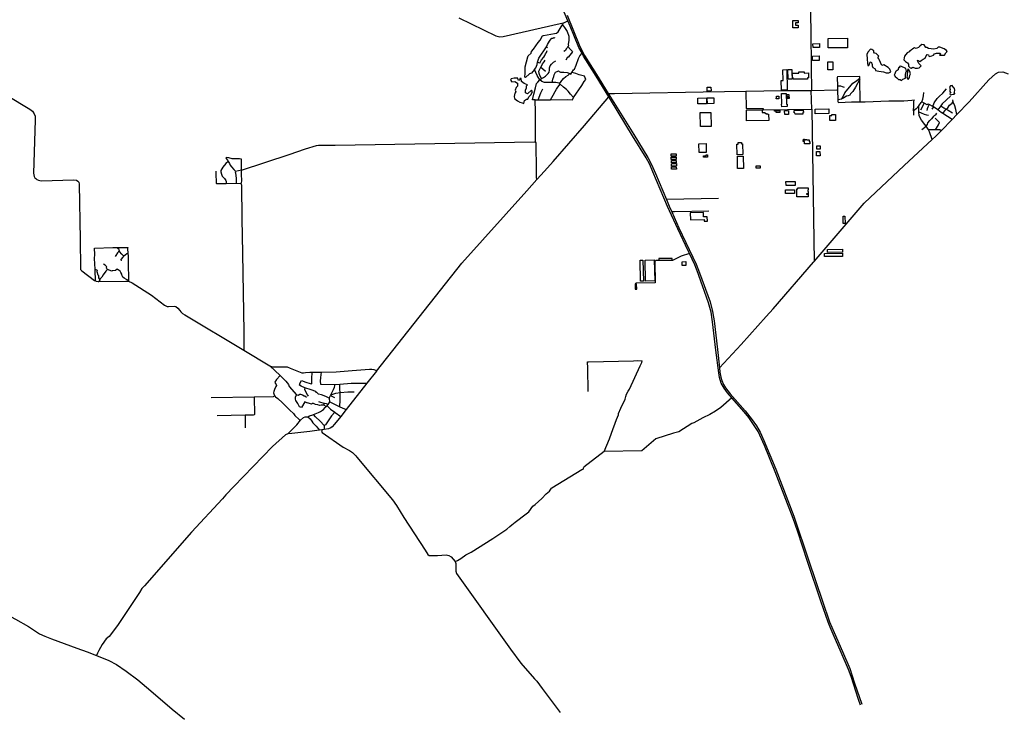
# Model space of a CAD drawing. Header units: millimetres. Extents: x 664923 to 767831, y 3118803 to 3207600.
# Tile 57 of 256: x 720196 to 728496, y 3119577 to 3125474. Entities that reach past the tile are written whole.
import ezdxf

# ---------------------------------------------------------------- set-up
doc = ezdxf.new("R2010")
doc.units = ezdxf.units.MM
for name, color, linetype in [('buildings', 5, 'Continuous'), ('roads_2', 2, 'Continuous'), ('roads_3', 3, 'Continuous'), ('water', 7, 'Continuous')]:
    doc.layers.add(name, color=color, linetype=linetype)

msp = doc.modelspace()

# ---------------------------------------------------------------- linework, layer by layer
at = {"layer": 'buildings'}
for points in [[(726737.11, 3125427.19), (726758.93, 3125427.58), (726759.32, 3125406.45), (726737.34, 3125406.05), (726737.35, 3125405.71), (726714.15, 3125405.29), (726713.01, 3125467.21), (726758.63, 3125468.05), (726759, 3125448.39), (726736.72, 3125447.98), (726737.11, 3125427.19)], [(727009.85, 3125315.97), (727173.72, 3125318.2), (727174.82, 3125238.04), (727010.94, 3125235.81), (727009.85, 3125315.97)], [(726883.17, 3125272.05), (726938.95, 3125272.81), (726939.39, 3125239.74), (726883.61, 3125238.98), (726883.17, 3125272.05)], [(726878.44, 3125167.99), (726934.25, 3125168.76), (726934.77, 3125130.44), (726878.96, 3125129.68), (726878.44, 3125167.99)], [(726661.9, 3125053.48), (726665.86, 3124881.23), (726636.38, 3124880.56), (726636.38, 3124880.33), (726618.11, 3124879.76), (726615.52, 3124961.99), (726631.1, 3124962.49), (726629.03, 3125052.73), (726661.9, 3125053.48)], [(726672.21, 3125054.07), (726705.75, 3125054.71), (726707.31, 3124973.14), (726673.76, 3124972.5), (726672.21, 3125054.07)], [(727049.55, 3125120.23), (727050.46, 3125052.78), (727008.65, 3125052.21), (727007.74, 3125119.66), (727049.55, 3125120.23)], [(726716.68, 3124982.96), (726709.26, 3124982.86), (726708.7, 3125023.44), (726764.32, 3125024.2), (726764.19, 3125034.92), (726807.92, 3125035.41), (726808.03, 3125024.81), (726845.62, 3125025.33), (726846.18, 3124984.74), (726838, 3124984.63), (726838.14, 3124974.29), (726716.82, 3124972.65), (726716.68, 3124982.96)], [(726023.04, 3124906.04), (726023.66, 3124873.68), (725992.48, 3124873.09), (725991.87, 3124905.45), (726023.04, 3124906.04)], [(725912.08, 3124813.52), (725984.92, 3124814.91), (725985.85, 3124766.27), (725913, 3124764.89), (725912.08, 3124813.52)], [(725991.89, 3124815.07), (726047.47, 3124816.13), (726048.4, 3124767.25), (725992.82, 3124766.2), (725991.89, 3124815.07)], [(726596.53, 3124830.84), (726596.48, 3124806.55), (726573.27, 3124806.1), (726573.25, 3124812.94), (726576.7, 3124812.92), (726576.91, 3124830.87), (726596.53, 3124830.84)], [(726618.62, 3124851.65), (726657.42, 3124852.59), (726659.63, 3124761.42), (726664.18, 3124761.46), (726664.35, 3124741.39), (726619.29, 3124741.01), (726619.13, 3124761.08), (726620.81, 3124761.09), (726618.62, 3124851.65)], [(726664.48, 3124842.37), (726678.64, 3124842.45), (726678.74, 3124824.8), (726664.57, 3124824.72), (726664.48, 3124842.37)], [(726665.81, 3124810.19), (726665.6, 3124821.4), (726683.34, 3124821.74), (726683.55, 3124810.53), (726665.81, 3124810.19)], [(726323.48, 3124621.67), (726321.8, 3124711.71), (726453.95, 3124714.17), (726454.35, 3124692.71), (726475.94, 3124693.11), (726476.05, 3124686.74), (726485.51, 3124686.92), (726485.6, 3124681.85), (726501.85, 3124682.16), (726501.94, 3124676.8), (726508.87, 3124676.93), (726509.83, 3124625.13), (726323.48, 3124621.67)], [(726558.6, 3124709.2), (726569.44, 3124709.41), (726569.55, 3124703.68), (726558.71, 3124703.47), (726558.6, 3124709.2)], [(726573.18, 3124708.47), (726603.35, 3124709.04), (726603.66, 3124692.52), (726573.5, 3124691.94), (726573.18, 3124708.47)], [(726725.1, 3124709.74), (726801.78, 3124711.44), (726802.21, 3124692.13), (726796.4, 3124692.01), (726796.66, 3124678.44), (726731.72, 3124677.2), (726731.47, 3124690.56), (726725.53, 3124690.43), (726725.1, 3124709.74)], [(726900.33, 3124721.42), (727016.92, 3124723.65), (727017.69, 3124683.19), (726901.11, 3124680.97), (726900.33, 3124721.42)], [(725931.67, 3124690.84), (726021.77, 3124692.55), (726024, 3124575.28), (725933.9, 3124573.56), (725931.67, 3124690.84)], [(726644.4, 3124707.13), (726676.25, 3124708.07), (726677.19, 3124676.4), (726645.35, 3124675.46), (726644.4, 3124707.13)], [(727024.94, 3124624.62), (727024.07, 3124667.12), (727040.98, 3124667.46), (727040.81, 3124675.54), (727071.91, 3124676.17), (727072.94, 3124625.6), (727024.94, 3124624.62)], [(726802.32, 3124467.36), (726810.96, 3124467.47), (726811.07, 3124459.62), (726817.35, 3124459.7), (726817.29, 3124464.06), (726830.42, 3124464.24), (726830.47, 3124460.62), (726850.07, 3124460.88), (726850.24, 3124448.81), (726855.42, 3124448.89), (726855.72, 3124427.23), (726811.23, 3124426.62), (726810.96, 3124446.59), (726801.07, 3124446.45), (726800.94, 3124454.91), (726802.48, 3124454.93), (726802.32, 3124467.36)], [(725982.32, 3124429.34), (725983.5, 3124355.74), (725923.33, 3124354.77), (725922.15, 3124428.38), (725982.32, 3124429.34)], [(726252.23, 3124438.53), (726280.55, 3124438.99), (726280.75, 3124426.7), (726289.37, 3124426.84), (726290.81, 3124337.06), (726244.11, 3124336.31), (726242.67, 3124426.08), (726252.43, 3124426.24), (726252.23, 3124438.53)], [(726944.02, 3124412.43), (726944.43, 3124382.22), (726914.88, 3124381.83), (726914.47, 3124412.02), (726944.02, 3124412.43)], [(725688.44, 3124343.45), (725729.78, 3124344.23), (725730.16, 3124324.34), (725688.82, 3124323.55), (725688.44, 3124343.45)], [(725688.65, 3124314.96), (725729.99, 3124315.74), (725730.37, 3124295.85), (725689.02, 3124295.06), (725688.65, 3124314.96)], [(725983.13, 3124336.36), (725994.68, 3124336.55), (725995.05, 3124314.65), (725960.5, 3124314.09), (725960.29, 3124327.34), (725983.27, 3124327.71), (725983.13, 3124336.36)], [(726245.77, 3124324.42), (726295.93, 3124325.23), (726297.61, 3124220.96), (726247.45, 3124220.15), (726245.77, 3124324.42)], [(726942.1, 3124362.31), (726942.59, 3124325.9), (726912.12, 3124325.49), (726911.63, 3124361.9), (726942.1, 3124362.31)], [(725689.5, 3124287.31), (725730.85, 3124288.1), (725731.23, 3124268.21), (725689.88, 3124267.43), (725689.5, 3124287.31)], [(725689.86, 3124233.02), (725731.2, 3124233.81), (725731.58, 3124213.92), (725690.24, 3124213.13), (725689.86, 3124233.02)], [(725690.02, 3124260.35), (725731.36, 3124261.13), (725731.74, 3124241.24), (725690.39, 3124240.45), (725690.02, 3124260.35)], [(726404.91, 3124242.02), (726437.08, 3124242.54), (726437.37, 3124224.15), (726405.21, 3124223.64), (726404.91, 3124242.02)], [(726655.43, 3124110.4), (726732.7, 3124111.54), (726733.21, 3124077.18), (726655.93, 3124076.04), (726655.43, 3124110.4)], [(726841.83, 3124056.84), (726842.05, 3124039.29), (726839.43, 3124039.25), (726839.61, 3124024.68), (726842.34, 3124024.71), (726842.56, 3124007.47), (726827.55, 3124007.28), (726827.61, 3124002.31), (726842.69, 3124002.49), (726842.96, 3123981.21), (726748.05, 3123980.03), (726747.21, 3124047.67), (726756.64, 3124047.79), (726756.55, 3124055.79), (726841.83, 3124056.84)], [(726652.28, 3124008.83), (726652.25, 3124039.88), (726727.85, 3124039.97), (726727.88, 3124008.93), (726652.28, 3124008.83)], [(725849.32, 3123845.73), (725850.78, 3123786.95), (725965.78, 3123789.81), (725966.15, 3123774.96), (725993.54, 3123775.64), (725992.61, 3123813.51), (725961.28, 3123812.74), (725960.39, 3123848.5), (725849.32, 3123845.73)], [(727136.75, 3123817.47), (727152, 3123817.76), (727153.17, 3123756.74), (727137.92, 3123756.45), (727136.75, 3123817.47)], [(726979.62, 3123478.09), (726979.47, 3123504.38), (727133.04, 3123505.29), (727133.2, 3123479.01), (726979.62, 3123478.09)], [(727006.09, 3123512.32), (727005.75, 3123537.62), (727131.16, 3123539.35), (727131.5, 3123514.04), (727006.09, 3123512.32)], [(725425.19, 3123446.08), (725449.59, 3123446.7), (725454.11, 3123270.14), (725429.71, 3123269.52), (725425.19, 3123446.08)], [(725467.59, 3123448.15), (725544.8, 3123449.88), (725548.79, 3123272.43), (725471.58, 3123270.7), (725467.59, 3123448.15)], [(725584.54, 3123460.86), (725584.53, 3123447.18), (725695.75, 3123447.12), (725695.75, 3123460.81), (725584.54, 3123460.86)], [(725779.46, 3123434.39), (725811.45, 3123435.61), (725812.71, 3123402.52), (725780.73, 3123401.3), (725779.46, 3123434.39)], [(725384.55, 3123248.21), (725385.54, 3123202.16), (725397.47, 3123202.42), (725396.47, 3123248.47), (725384.55, 3123248.21)]]:
    msp.add_lwpolyline(points, close=True, dxfattribs=at)
at = {"layer": 'roads_2'}
for points in [[(726873.98, 3124878.45), (726870.04, 3125074.23), (726866.59, 3125370.88), (726861.01, 3125663.08)], [(727283.4, 3119696.33), (727266.08, 3119744.92), (727204.38, 3119936.53), (727182.88, 3119997.78), (727121.82, 3120138.5), (727052.92, 3120295.72), (727027.87, 3120353.96), (727011.35, 3120394.74), (726952.7, 3120564.87), (726837.96, 3120907.14), (726752.08, 3121164.15), (726715.63, 3121270.44), (726653.23, 3121430.7), (726564.22, 3121662.86), (726474.76, 3121883.92), (726420.34, 3122003.89), (726382.83, 3122063.18), (726341.42, 3122119.8), (726302.73, 3122168.38), (726199.25, 3122287.02), (726163.04, 3122328.53), (726133.45, 3122367.1), (726110.62, 3122409.19), (726095.45, 3122456.96), (726088.94, 3122498.01), (726065.64, 3122688.76), (726036.48, 3122928.73), (726024.29, 3123009.62), (726002.3, 3123088.68), (725920.25, 3123316.8), (725914.04, 3123334.04), (725886.04, 3123407.89), (725841.37, 3123502.24), (725830.62, 3123524.97), (725742.6, 3123710.88), (725656.53, 3123900.98), (725534.62, 3124192.96), (725508.88, 3124253.61), (725477.92, 3124308.87), (725362.1, 3124496.2), (725176.05, 3124800.81), (725162.29, 3124823.19), (725054.73, 3124998.23), (724949.94, 3125166.21), (724936.52, 3125191.02), (724910.02, 3125240.03), (724836.57, 3125419.19), (724817.15, 3125465.15), (724771.82, 3125572.43)], [(723898.49, 3125490.65), (724210.19, 3125337.93), (724244.24, 3125329.83), (724273.1, 3125333.19), (724752.19, 3125441.58), (724778.87, 3125447.79), (724787.31, 3125449.75), (724817.15, 3125465.15)], [(724810.9, 3125513.16), (724917.12, 3125247.81), (724958.31, 3125171.15), (725059.65, 3125012.08), (725157.65, 3124852.5), (725177.18, 3124820.71), (725373.68, 3124505.29), (725490.41, 3124313.09), (725521.04, 3124253.33), (725556.92, 3124176.57), (725647.75, 3123959.12), (725671.1, 3123903.2), (725693.37, 3123855.33), (725753.68, 3123718.89), (725897.15, 3123414.26), (725925.6, 3123340.62), (726015.49, 3123095.29), (726035.45, 3123015.78), (726049.24, 3122936.96), (726078.85, 3122694.15), (726095.36, 3122540.5), (726099.27, 3122504.16), (726107.04, 3122461.5), (726114.56, 3122432.7), (726127.91, 3122398.72), (726146.49, 3122370.12), (726184.34, 3122319.07), (726312.44, 3122177.19), (726369.61, 3122101.63), (726407.89, 3122049.77), (726436.74, 3121998.14), (726469.65, 3121927.01), (726569.76, 3121684.31), (726720.74, 3121288.45), (726848.4, 3120912.93), (726963.92, 3120572.24), (727022.56, 3120399.25), (727062.4, 3120309.08), (727131.03, 3120149.33), (727193.21, 3120004.96), (727234.1, 3119881.37), (727293.66, 3119703.5)], [(719884.34, 3124958.87), (720282.14, 3124720.69), (720303.16, 3124704.21), (720319.31, 3124679.54), (720327.2, 3124660.33), (720327.82, 3124626.62), (720314.22, 3124179.75), (720314.7, 3124166.94), (720318.18, 3124153.24), (720324.04, 3124142.53), (720332.06, 3124134.73), (720342.08, 3124127.19), (720354.16, 3124121.79), (720367.43, 3124118.61), (720381.88, 3124117.12), (720647.16, 3124123.68), (720674.79, 3124120.79), (720687.7, 3124113.6), (720694.63, 3124103.89), (720698.66, 3124088.97), (720706.88, 3123621.85), (720708.7, 3123380.34), (720710.26, 3123368), (720720.22, 3123357.59), (720826.31, 3123277.16), (720834.53, 3123272.83), (720841.93, 3123268.93), (720858.51, 3123267.44), (720864.14, 3123267.54), (721090.91, 3123271.32), (721112.91, 3123269.53), (721145.2, 3123255.47), (721308.29, 3123152.71), (721417.85, 3123067.94), (721439.09, 3123056.78), (721451.65, 3123056.39), (721497.43, 3123059.12), (721513.48, 3123056.91), (721529.43, 3123043.79), (721545.49, 3123023.79), (721555.15, 3123011.17), (721568.88, 3122998.31), (721587.62, 3122986.48), (722084.99, 3122687.47), (722304.97, 3122555.22), (722324.92, 3122548.88), (722353.14, 3122547.64), (722427.02, 3122549.24), (722451.25, 3122547.7), (722476.74, 3122537.8), (722575.63, 3122496.15), (722589.93, 3122497.67), (722605.98, 3122499.37), (722641.43, 3122503.35), (722661.07, 3122503.36), (722738.2, 3122503.4), (722862.89, 3122506.18), (722998.1, 3122517.09), (723144.38, 3122528.5), (723165.45, 3122529.32), (723181.73, 3122525.66), (723194.94, 3122519.5), (723204.18, 3122512.39)], [(726095.36, 3122540.5), (726277.47, 3122737.14), (726489.83, 3122972.59), (726548, 3123037.08), (726888.32, 3123430.17), (726893.86, 3123436.64), (727315.74, 3123928.59), (727651.2, 3124244.77), (727888.93, 3124464.51), (727918.91, 3124492.21), (727962.43, 3124537.41), (728055.72, 3124634.26), (728095.77, 3124675.84), (728198.34, 3124782.35), (728364.26, 3124967.87), (728422.92, 3125018.34), (728447.16, 3125031.29), (728482.23, 3125035.71), (728528.99, 3125019.13)], [(725157.65, 3124852.5), (725210.12, 3124852.29), (725358.78, 3124854.67), (725957.75, 3124867.37), (726317.64, 3124873.27), (726620.7, 3124878.24), (726868.85, 3124878.35), (726873.98, 3124878.45)], [(726873.98, 3124878.45), (727082.91, 3124882.24), (727089.33, 3124881.4), (727090.98, 3124877.37), (727093.09, 3124802.32), (727092.95, 3124784.48), (727094.32, 3124778.73), (727100.63, 3124776.82), (727206.49, 3124781.09), (727219.99, 3124781.19), (727279.73, 3124781.8), (727322.9, 3124783.28)], [(723204.18, 3122512.39), (723923.95, 3123422.62), (724470.54, 3124033.07), (724555.69, 3124126.47), (724620.59, 3124197.65), (724693.76, 3124278.97), (724956.7, 3124581.83), (725162.29, 3124823.19)], [(724542.8, 3124444.56), (724544.86, 3124451.36), (724543.53, 3124505.19), (724543.84, 3124621.81)], [(722066.11, 3124205.26), (722467.55, 3124337.97), (722606.65, 3124384.92), (722697.44, 3124413.79), (722714.69, 3124415.35), (722856.84, 3124416.46), (724534.79, 3124445.29), (724542.8, 3124444.56), (724545.82, 3124437.55), (724550.36, 3124199.13), (724549.57, 3124141.2), (724552.27, 3124130.94), (724555.69, 3124126.47)], [(721849.23, 3124197), (721850.12, 3124181.56), (721852.41, 3124096.69), (721855.22, 3124093.54), (721871.14, 3124093.3), (721935.57, 3124094.34), (722020.1, 3124096.36), (722058.38, 3124094.84), (722063.59, 3124089.41), (722065.16, 3124076.19), (722069.04, 3123797.91), (722074.52, 3123504.79), (722085.08, 3122844.34), (722084.99, 3122687.47)], [(723204.18, 3122512.39), (723123.53, 3122410.34), (722947.2, 3122187.23), (722902.17, 3122130.27), (722850.33, 3122064.66), (722831.05, 3122042.12), (722818.11, 3122033.76), (722800.48, 3122026.71), (722763.53, 3122020.95), (722742.64, 3122017.7), (722724.17, 3122014.83), (722719.88, 3122014.15), (722641.29, 3122002.96), (722490.66, 3121985.79), (722457.64, 3121982.96), (722436.5, 3121973.73), (722327.66, 3121876.55), (722000.96, 3121540.53), (721934.82, 3121468.18)], [(722742.64, 3122017.7), (722742.6, 3122007.84), (722741.74, 3122002.18), (722745.74, 3121995.51), (722923.23, 3121871.67), (722977.78, 3121842.66), (723002.16, 3121827.14), (723029.28, 3121798.99), (723037.54, 3121786.75), (723339.32, 3121426.77), (723371.3, 3121378.34), (723434.3, 3121277.43), (723613, 3121001.41), (723636.81, 3120967.34), (723647.81, 3120957.08), (723719.51, 3120958.7), (723792.56, 3120962.83), (723812.59, 3120958.25), (723833.32, 3120945.97), (723867.83, 3120907.49), (723873.15, 3120889.4), (723871.54, 3120857.4), (723873.23, 3120826.58), (723879.14, 3120806.3), (724334.01, 3120168.65), (724419.91, 3120049.58), (724537.07, 3119917.88), (724556.84, 3119897.31), (724601.22, 3119835.87), (724751.81, 3119635.35)], [(721904.79, 3121435.83), (721645, 3121153.17), (721248.01, 3120702.76), (721226.68, 3120679.84), (721205.54, 3120646.76), (721019.82, 3120366.36), (720949.57, 3120275.83), (720925.96, 3120255.96), (720892.21, 3120208.52), (720863.42, 3120156.74), (720853.63, 3120134.47), (720844.45, 3120114.45)], [(721934.82, 3121468.18), (721904.79, 3121435.83)], [(719069.18, 3120870.77), (719183.45, 3120840.15), (719280.38, 3120810.27), (719353.63, 3120785.23), (719516.38, 3120718.16), (719764.42, 3120612.5), (719922.77, 3120544.76), (720018.26, 3120497.27), (720160.57, 3120419.86), (720269.58, 3120358.55), (720364.42, 3120298.14), (720408.15, 3120276.67), (720463.39, 3120253.94), (720677.35, 3120175.52), (720765.45, 3120145.49), (720844.45, 3120114.45), (720947.79, 3120072.04), (721013.54, 3120038.67), (721094.44, 3119983.88), (721191.03, 3119909.15), (721301.23, 3119816.18), (721480.92, 3119663.24), (721585.41, 3119576.64)]]:
    msp.add_lwpolyline(points, dxfattribs=at)
at = {"layer": 'roads_3'}
for points in [[(724536.66, 3125053.15), (724511.32, 3125024.06), (724494.66, 3125018.02), (724460.24, 3124986.85), (724453.98, 3124989.11), (724458.13, 3125023.05), (724458.04, 3125078.37), (724467.35, 3125118.6), (724480.93, 3125160.82), (724482.66, 3125170.88), (724507.17, 3125193.27), (724511.25, 3125205.28), (724527.65, 3125225.62), (724567.32, 3125282.64), (724582.28, 3125302.48), (724604.15, 3125337.7), (724612.74, 3125339.77), (724705.41, 3125357.27), (724722.12, 3125360.92), (724734.39, 3125371.17), (724761.87, 3125413.65), (724770.54, 3125431.08), (724778.87, 3125447.79)], [(724770.54, 3125431.08), (724789.73, 3125408.28), (724812.05, 3125375.65), (724824.67, 3125335.43), (724825.65, 3125301.73), (724820.25, 3125264.53), (724821.81, 3125254.54)], [(724635.62, 3125244.83), (724644.95, 3125266.61), (724661.73, 3125293.9), (724675.63, 3125311.7), (724682.96, 3125318.58), (724692.13, 3125317.75), (724699.47, 3125323.28), (724707.28, 3125322.76)], [(724742.47, 3124938.31), (724714.66, 3124943.96), (724684.78, 3124944.62), (724679.65, 3124944.73), (724646.57, 3124944.58), (724618.77, 3124945.01), (724598.46, 3124954.17), (724580.46, 3124967.66), (724559.14, 3125004.93), (724536.66, 3125053.15), (724546.93, 3125067.65), (724556.94, 3125095.97), (724561.35, 3125116.09), (724571.74, 3125150.15), (724635.62, 3125244.83), (724646.29, 3125238.35)], [(724561.35, 3125116.09), (724576.72, 3125110.54), (724582.17, 3125109.29), (724595.9, 3125136.19), (724615.14, 3125158.14), (724622.65, 3125173.45), (724627.84, 3125186.03), (724636.07, 3125199), (724643.91, 3125213.98)], [(724821.81, 3125254.54), (724818.02, 3125247.81), (724811.96, 3125237.05), (724802.28, 3125228.78), (724795.75, 3125215.85), (724783.04, 3125206.49)], [(724818.02, 3125247.81), (724838.68, 3125222.05), (724856.27, 3125206.2), (724848.73, 3125192.23), (724829.44, 3125172.98), (724818.22, 3125156.92), (724814.13, 3125158.19), (724800.39, 3125131.97)], [(724543.84, 3124621.81), (724542.93, 3124694.87), (724540.81, 3124798.64), (724567.94, 3124798.93), (724671.16, 3124800.05), (724813.5, 3124801.61), (724857.09, 3124800.07), (724864.43, 3124817.19), (724933.86, 3124918.53), (724953.86, 3124952.47), (724969.49, 3124970.87), (724958.11, 3124997.81), (724913.05, 3125009.76), (724884.87, 3125020.71), (724850.53, 3125029.33), (724863.89, 3125050.78), (724872.62, 3125058.68), (724888.02, 3125090.83), (724907.33, 3125148.32), (724918.83, 3125170.72), (724936.52, 3125191.02)], [(724596.02, 3124978.04), (724580.42, 3125004.38), (724574.33, 3125021.47), (724573.64, 3125040.67), (724581.11, 3125058.01), (724589.93, 3125075.38), (724599.42, 3125093.43), (724604.01, 3125101.28), (724617.58, 3125118.73), (724626.44, 3125134.41)], [(724580.46, 3124967.66), (724596.02, 3124978.04), (724610.57, 3124987.75), (724627.68, 3124997.18), (724649.97, 3125019.52), (724658.55, 3125031.82), (724661.93, 3125050.1), (724662.26, 3125068.65), (724667.02, 3125085.6), (724677.96, 3125098.63), (724696.6, 3125116.85), (724716.75, 3125126.67)], [(724589.93, 3125075.38), (724607.14, 3125061.53), (724629.25, 3125039.36)], [(724684.78, 3124944.62), (724690.03, 3124973.08), (724700.09, 3124996.87), (724701.88, 3125009.72), (724712.99, 3125031.85), (724726.42, 3125038.51), (724736.86, 3125042.41), (724744.41, 3125037.16), (724755.34, 3125032.98), (724782.5, 3125030.8), (724811, 3125029.31), (724832.76, 3125021.3)], [(724540.81, 3124798.64), (724520.01, 3124798), (724530.57, 3124847.8), (724543.98, 3124899.55), (724552.36, 3124937.87), (724564.14, 3124949.05), (724580.46, 3124967.66)], [(724671.16, 3124800.05), (724693.2, 3124836.89), (724708.88, 3124867.88), (724722.05, 3124888.7), (724733.27, 3124904.76), (724752.12, 3124930.07), (724742.47, 3124938.31), (724756.8, 3124951.4), (724779.69, 3124977.8), (724800.04, 3124995.05), (724818.49, 3125005.85), (724832.76, 3125021.3), (724843.39, 3125015.09), (724850.53, 3125029.33)], [(727279.73, 3124781.8), (727277.35, 3124973.94), (727277.27, 3124980.38), (727277.08, 3124995.79), (727090.43, 3124991.52), (727087.18, 3124985.73), (727089.09, 3124916.22), (727089.33, 3124881.4)], [(727093.09, 3124802.32), (727108.97, 3124804.29), (727125.44, 3124808.43), (727132.95, 3124816.68), (727152.56, 3124856.88), (727217.88, 3124938.25), (727240.6, 3124953.94), (727277.27, 3124980.38)], [(727277.35, 3124973.94), (727241.89, 3124905.78), (727219.34, 3124869.34), (727200.53, 3124850.39), (727193.31, 3124839.27), (727178.83, 3124831.85), (727166.64, 3124829.94), (727150.53, 3124820.34), (727140.36, 3124812.98), (727125.44, 3124808.43)], [(724567.94, 3124798.93), (724590.33, 3124857.03), (724606.43, 3124892.62)], [(724864.43, 3124817.19), (724839.82, 3124845.4), (724819.99, 3124872.34), (724804.45, 3124887.22), (724781.41, 3124904.66), (724752.12, 3124930.07)], [(726317.64, 3124873.27), (726320.48, 3124724.35), (726462.8, 3124726.06), (726463.02, 3124714.6), (726873.16, 3124720.74), (726868.85, 3124878.35)], [(727089.09, 3124916.22), (727102.78, 3124915.52), (727116.44, 3124915.78), (727128.76, 3124910.77), (727145.14, 3124906.32)], [(727893.58, 3124743.61), (727904.05, 3124772.43), (727928.76, 3124809.15), (727948.08, 3124826.69), (727977.28, 3124854.44), (728007.74, 3124890.31)], [(727322.9, 3124783.28), (727522.04, 3124790.47), (727649.41, 3124791.58), (727716.82, 3124794.65), (727734.96, 3124797.65)], [(727776.3, 3124749.11), (727751.86, 3124721.86), (727730.44, 3124706.95), (727732.37, 3124748.13), (727733.48, 3124778.84), (727734.96, 3124797.65)], [(727888.93, 3124464.51), (727864.91, 3124528.56), (727856.8, 3124546.16), (727854.9, 3124550.3), (727836.86, 3124575.57), (727825.34, 3124591.71), (727798.2, 3124627.96), (727778.86, 3124665.22), (727776.32, 3124697.6), (727776.3, 3124749.11), (727795.91, 3124776.2), (727799.32, 3124783.3), (727809.74, 3124805.08), (727815.91, 3124833.81), (727816.82, 3124861.02)], [(728041.02, 3124829.91), (727971.77, 3124766.1), (727959.52, 3124748.8), (727934.71, 3124713.79)], [(728095.77, 3124675.84), (728086.09, 3124716.53), (728078.03, 3124748.41), (728068.06, 3124773.17), (728065.74, 3124783.44), (728062.13, 3124799.37)], [(726873.16, 3124720.74), (726893.86, 3123436.64)], [(727820.19, 3124771.81), (727790.21, 3124712.87)], [(728055.72, 3124634.26), (727978.6, 3124683.28), (727964.07, 3124692.5), (727934.71, 3124713.79), (727898.75, 3124739.86), (727893.58, 3124743.61), (727862.53, 3124759.08), (727854.86, 3124762.9), (727845.37, 3124757.95), (727820.19, 3124771.81), (727799.32, 3124783.3)], [(727862.53, 3124759.08), (727850.78, 3124736.29), (727846.3, 3124722.72), (727844.18, 3124709.18)], [(727898.75, 3124739.86), (727885, 3124720.09)], [(727959.52, 3124748.8), (727985.11, 3124732.46), (728006.68, 3124719.43), (728021.42, 3124712.25), (728058.8, 3124690.04)], [(727978.6, 3124683.28), (728003.72, 3124716.29), (728006.68, 3124719.43), (728019, 3124732.44), (728034.88, 3124752.98), (728056.57, 3124770.93), (728065.74, 3124783.44)], [(727730.44, 3124706.95), (727730.46, 3124670.86)], [(727776.32, 3124697.6), (727793.74, 3124687.98), (727820.36, 3124678.71), (727839.81, 3124671.67), (727855.77, 3124670.62)], [(727800.94, 3124548.78), (727836.86, 3124575.57), (727847.1, 3124592.21), (727850.57, 3124606.11), (727867.84, 3124624.65), (727880.77, 3124639.74), (727888.88, 3124640.91), (727900.72, 3124660.02), (727909.04, 3124668.27), (727918.13, 3124671.14), (727928.04, 3124685.17)], [(727916.81, 3124545.5), (727931.89, 3124572.93), (727941.06, 3124589.29), (727948.84, 3124607.99), (727931.93, 3124623.52), (727914.26, 3124643.76)], [(727962.43, 3124537.41), (727951.43, 3124545.12), (727916.81, 3124545.5), (727856.8, 3124546.16)], [(722063.59, 3124089.41), (722068.41, 3124113.38), (722066.02, 3124173.91), (722066.11, 3124205.26), (722066.12, 3124209.15), (722066.35, 3124290.07), (722065.86, 3124299.42), (722048.24, 3124301.91), (721988.59, 3124302.67), (721959.59, 3124309.62), (721938.84, 3124311.73), (721934.73, 3124308.12), (721950.2, 3124287.87), (721954.8, 3124279.12), (721934.27, 3124261.08), (721909.99, 3124230.38), (721892.57, 3124204.06), (721892.02, 3124192)], [(721954.8, 3124279.12), (721965.49, 3124263.14), (721971.3, 3124249.12), (721980.68, 3124234.06), (722000.4, 3124211.9), (722016.64, 3124198.53), (722066.12, 3124209.15)], [(721892.02, 3124192), (721897.51, 3124171.57), (721904.23, 3124156.68), (721921.7, 3124136.25), (721934.68, 3124118.39), (721937.48, 3124110.94), (721935.57, 3124094.34)], [(722016.64, 3124198.53), (722012.11, 3124191.37), (722016.23, 3124184.6), (722020.23, 3124136.77), (722019.83, 3124122.41), (722020.1, 3124096.36)], [(726086.48, 3123967.82), (725647.75, 3123959.12)], [(726006.25, 3123859.08), (725714.51, 3123854.16), (725693.37, 3123855.33)], [(720834.53, 3123272.83), (720832.49, 3123364.83), (720832.03, 3123372.23), (720826.63, 3123460.58), (720829.42, 3123495.92), (720828.15, 3123547.41), (720980.92, 3123552.76), (721015.74, 3123553.31), (721101.41, 3123554.68), (721107.06, 3123554.78), (721106.59, 3123546.35), (721108.02, 3123502.97), (721109.95, 3123483.65), (721109.86, 3123387.16), (721112.77, 3123315.4), (721112.89, 3123276.33), (721112.91, 3123269.53)], [(721073.7, 3123480.77), (721058.38, 3123496.61), (721038.17, 3123519.65), (721037.78, 3123521.77), (721035.92, 3123531.64), (721033.76, 3123538), (721026.58, 3123544.12), (721015.74, 3123553.31)], [(721037.78, 3123521.77), (721029.28, 3123516.99), (721020.03, 3123507.76), (721007.07, 3123487.85), (721000.18, 3123478.51)], [(721108.02, 3123502.97), (721099.63, 3123499.69), (721086.11, 3123487.95), (721073.7, 3123480.77), (721064.62, 3123473.54), (721050.14, 3123452.07), (721052.51, 3123440.77)], [(725841.37, 3123502.24), (725773.28, 3123481.26), (725699.41, 3123443.65), (725559.57, 3123444.07), (725550.38, 3123437.28), (725554.1, 3123256.54), (725389.38, 3123253.78)], [(720936.19, 3123367.66), (720930.97, 3123374.6), (720927.54, 3123381.64), (720925.79, 3123384.2), (720931.21, 3123391.05), (720915.83, 3123406.32), (720903.25, 3123412.71)], [(720832.03, 3123372.23), (720849.89, 3123362.07), (720846.78, 3123352.34), (720855.14, 3123324.85), (720861.25, 3123316.85), (720860.97, 3123297.8), (720870.66, 3123280.03)], [(721112.89, 3123276.33), (721097.01, 3123285.13), (721076.74, 3123294.74), (721065.57, 3123304.83), (721060.06, 3123313.78), (721056.67, 3123327.78), (721049.47, 3123342.94), (721042.06, 3123353.42), (721019.2, 3123370.3), (721003.81, 3123360.08), (720976.56, 3123356.92), (720973.3, 3123353.55), (720936.19, 3123367.66), (720922.68, 3123354.38), (720901.08, 3123322.4), (720889.65, 3123304.52), (720877.21, 3123292.59), (720870.66, 3123280.03), (720864.14, 3123267.54)], [(722304.97, 3122555.22), (722391.23, 3122474.26), (722405.39, 3122460.98), (722440.07, 3122428.13), (722462.18, 3122398.14), (722467.56, 3122382.28), (722529.57, 3122312.53)], [(724987.7, 3122341.32), (724984.79, 3122536.86), (724982.61, 3122589.41), (724991.6, 3122590.36), (725369.38, 3122599.08), (725401.45, 3122601.63), (725444.64, 3122597.9)], [(725124.03, 3121834), (725167.63, 3121941), (725184.17, 3121988.7), (725226.59, 3122103.56), (725243.3, 3122142.45), (725243.93, 3122153.21), (725262.15, 3122200.12), (725299.2, 3122276.59), (725306.29, 3122297.11), (725310.6, 3122317.85), (725324.82, 3122342.36), (725336.14, 3122358.55), (725427.05, 3122555.1), (725441.74, 3122585.77), (725444.64, 3122597.9)], [(722391.23, 3122474.26), (722360.82, 3122440.06), (722347.51, 3122418.86), (722349.4, 3122411.68), (722357.48, 3122398.59), (722359.79, 3122390.06), (722356.44, 3122380.84), (722344.17, 3122356.27), (722337.26, 3122338.8), (722336.06, 3122329.03), (722342.65, 3122311.81), (722345.69, 3122306.23), (722337.63, 3122298.13), (722332.59, 3122295.89), (722172.58, 3122292.76), (721810.69, 3122285.7)], [(722805.59, 3122284.11), (722776.25, 3122297.84), (722741.37, 3122311.79), (722714.66, 3122318.18), (722703.4, 3122328.16), (722698.92, 3122330.83), (722691.85, 3122338.69), (722652.24, 3122353.93), (722600.97, 3122370.05), (722568.55, 3122386.25), (722554.82, 3122394.25), (722560.28, 3122414.19), (722570.46, 3122431.74), (722608.1, 3122418.39), (722643.77, 3122406.38), (722659.04, 3122404.46), (722659.77, 3122469.5), (722660.96, 3122479.99), (722661.07, 3122503.36)], [(722738.2, 3122503.4), (722733.39, 3122457.61), (722730.04, 3122427.54), (722730.89, 3122403.02), (722853.84, 3122398.52), (722894.78, 3122402.86), (722990.66, 3122409.51), (723123.53, 3122410.34)], [(722811.85, 3122254.31), (722806.88, 3122281.38), (722805.59, 3122284.11), (722810.07, 3122295.76), (722816.92, 3122307.53), (722817.85, 3122309.13), (722819.74, 3122312.75), (722842.45, 3122356.16), (722849.83, 3122376.13), (722854.05, 3122387.23), (722853.84, 3122398.52)], [(722896.2, 3122209.8), (722898.69, 3122268.49), (722898.13, 3122313.11), (722897.06, 3122332.65), (722895.58, 3122360.17), (722894.78, 3122402.86)], [(722345.69, 3122306.23), (722352.74, 3122295.83), (722373.12, 3122279.81), (722411.45, 3122244.03), (722435.43, 3122220.79), (722473.66, 3122183.06), (722503.59, 3122153.43), (722516.92, 3122137.31), (722553.36, 3122105.08), (722562.46, 3122097.12)], [(722779.54, 3122213.6), (722759.07, 3122223.77), (722757.29, 3122224.66), (722737.28, 3122226.23), (722724.21, 3122223.38), (722709.03, 3122227.78), (722689.19, 3122229.88), (722672.27, 3122238.66), (722661.85, 3122240.26), (722656.43, 3122233.96), (722623.26, 3122245.59), (722621.56, 3122241.71), (722598.64, 3122252.3), (722571.14, 3122204.07), (722553.76, 3122211.93), (722540.18, 3122238.17), (722525.03, 3122263.23), (722520.64, 3122276.1), (722522.25, 3122293.21), (722529.57, 3122312.53)], [(722529.57, 3122312.53), (722542.43, 3122310.39), (722556.69, 3122317.82), (722563.07, 3122317.39), (722579.81, 3122310.82), (722594.35, 3122303.37), (722600.7, 3122303.77), (722615.03, 3122293.57)], [(722600.97, 3122370.05), (722597.24, 3122356.04), (722623.33, 3122308.61), (722628.2, 3122299.87)], [(722816.92, 3122307.53), (722831.81, 3122297.54), (722850.39, 3122288.93)], [(722819.74, 3122312.75), (722861.05, 3122325.64), (722897.06, 3122332.65), (722963.6, 3122336.38), (723014.81, 3122337.62)], [(722172.58, 3122292.76), (722175.59, 3122146.61), (722173.45, 3122142.72), (722165.72, 3122141.19), (722096.24, 3122140.05), (721861.66, 3122136.17)], [(722626.28, 3122127.66), (722639.97, 3122134.55), (722666.25, 3122144), (722673.5, 3122146.43), (722685.78, 3122150.56), (722714.64, 3122162.81), (722731.92, 3122171.81), (722756.89, 3122188.21), (722771.67, 3122203.88), (722776.24, 3122210.98), (722779.54, 3122213.6), (722787.82, 3122220.16), (722796.6, 3122231.4), (722802.35, 3122238.74), (722811.85, 3122254.31), (722865.68, 3122224.15), (722896.2, 3122209.8), (722913.49, 3122201.67), (722947.2, 3122187.23)], [(722715.92, 3122256.2), (722731.56, 3122248.91), (722752.82, 3122245.04), (722765.21, 3122241.84), (722781.06, 3122238.13), (722796.6, 3122231.4)], [(722759.07, 3122223.77), (722765.21, 3122241.84)], [(722787.82, 3122220.16), (722817.06, 3122191.45), (722852.18, 3122164.7), (722856, 3122161.79), (722902.17, 3122130.27)], [(726199.25, 3122287.02), (726106.26, 3122205.28), (726061.41, 3122175.23), (726014.89, 3122145.68), (725954.51, 3122116.99), (725878.87, 3122074.78), (725861.8, 3122069.49), (725752.33, 3122000.19), (725707.11, 3121989.97), (725559.6, 3121940.88), (725439.62, 3121841.08), (725124.03, 3121834), (724950.51, 3121701.73)], [(722096.24, 3122140.05), (722098.36, 3122034.04)], [(722761.56, 3122054.1), (722729.17, 3122090.11), (722690.88, 3122126.41), (722673.5, 3122146.43)], [(722852.18, 3122164.7), (722824.88, 3122134.42), (722774.21, 3122060.19), (722761.56, 3122054.1), (722763.53, 3122020.95)], [(722457.64, 3121982.96), (722531.82, 3122059.53), (722562.46, 3122097.12), (722589.98, 3122120.95), (722602.59, 3122127.62), (722626.28, 3122127.66), (722644.46, 3122108.52), (722658.89, 3122090.88), (722666.99, 3122076.6), (722695.56, 3122046.56), (722710.74, 3122030.28), (722724.17, 3122014.83)], [(724487.3, 3121326.78), (724522.4, 3121374.27), (724540.97, 3121388.4), (724598, 3121438.41), (724635.42, 3121478.67), (724660.86, 3121500.58), (724679.4, 3121524.9), (724681.29, 3121528.82), (724934, 3121681.3), (724944.98, 3121686.2), (724950.51, 3121701.73)], [(723867.83, 3120907.49), (723887.12, 3120914.69), (723913.65, 3120933.11), (723957.12, 3120962.85), (724002.97, 3120984.66), (724184.67, 3121101.94), (724259.08, 3121150.74), (724301.99, 3121178.93), (724329.01, 3121201.73), (724344.64, 3121217.45), (724373.89, 3121238.12), (724464.91, 3121309.55), (724487.3, 3121326.78)]]:
    msp.add_lwpolyline(points, dxfattribs=at)
at = {"layer": 'water'}
for points in [[(727368.73, 3125226.55), (727344.11, 3125201.8), (727336.37, 3125180.74), (727339.78, 3125144.38), (727342.6, 3125103.97), (727345.59, 3125089.19), (727355.11, 3125087.36), (727366.1, 3125115.22), (727372.8, 3125120.07), (727380.67, 3125097.96), (727382.29, 3125084.5), (727387.31, 3125070.44), (727406.46, 3125061.36), (727409.44, 3125047.25), (727438.73, 3125040.4), (727477.48, 3125035.06), (727500.69, 3125026.74), (727523.09, 3125025.15), (727539.19, 3125034.23), (727531.3, 3125057.01), (727516.1, 3125071.55), (727481.12, 3125092.47), (727462.87, 3125089.42), (727453.62, 3125112.17), (727444.43, 3125132.23), (727438.07, 3125145.6), (727430.38, 3125157.59), (727438.99, 3125167.87), (727416.24, 3125188.34), (727401.9, 3125193.47), (727397.03, 3125200.12), (727394.78, 3125210.86), (727378.94, 3125224.05), (727368.73, 3125226.55)], [(727752.46, 3125232.75), (727738.14, 3125237.2), (727725.43, 3125228.18), (727711.41, 3125217.13), (727699.98, 3125212.19), (727692.69, 3125203.28), (727677.91, 3125196.25), (727666.02, 3125179.84), (727655.39, 3125168.17), (727650.92, 3125153.91), (727649.23, 3125136.35), (727662.38, 3125122.44), (727680.91, 3125110.65), (727687.2, 3125100.66), (727689.56, 3125083.84), (727701.34, 3125069.9), (727709.56, 3125066.01), (727725.69, 3125073.07), (727743.46, 3125065.98), (727763.83, 3125064.36), (727779.33, 3125069.38), (727793.94, 3125085.17), (727775.96, 3125103.7), (727768.15, 3125121.77), (727765.24, 3125132.5), (727783.73, 3125122.74), (727794.42, 3125131.04), (727812.51, 3125142.18), (727828.64, 3125149.9), (727838.4, 3125171), (727846.33, 3125181.94), (727857.93, 3125178.12), (727858.81, 3125167.35), (727865.62, 3125165.45), (727885.22, 3125169.21), (727900, 3125176.23), (727907.95, 3125185.83), (727924.8, 3125190.86), (727952.58, 3125191.4), (727960.13, 3125186.83), (727948.83, 3125175.14), (727972.56, 3125175.59), (727991.53, 3125175.96), (728003.38, 3125194.4), (728013.33, 3125206.06), (728009.11, 3125213.39), (727987.82, 3125227.83), (727951.59, 3125243.32), (727939.39, 3125243.09), (727927.43, 3125230.72), (727903.09, 3125226.87), (727877.98, 3125228.42), (727856.22, 3125232.04), (727841.8, 3125241.21), (727832.99, 3125241.05), (727820.36, 3125263.05), (727800.68, 3125264.03), (727784.64, 3125252.26), (727771.3, 3125240.53), (727759.91, 3125233.57), (727752.46, 3125232.75)], [(727605.55, 3125073.94), (727601.78, 3125058.36), (727601.25, 3125050.93), (727584.51, 3125039.81), (727579.2, 3125033.64), (727572.02, 3125019.34), (727566.83, 3125007.1), (727576.53, 3124996.49), (727588.96, 3124984.59), (727604.8, 3124971.4), (727619.09, 3124968.98), (727628.05, 3124961.06), (727641.37, 3124973.46), (727662.23, 3124981.95), (727662.65, 3124995.45), (727664.35, 3125013.01), (727666.15, 3125025.19), (727670.59, 3125041.46), (727665.45, 3125061.59), (727655.84, 3125068.16), (727633.98, 3125076.51), (727623.67, 3125083.73), (727613.58, 3125079.49), (727613.78, 3125069.37), (727605.55, 3125073.94)], [(727681.75, 3125059.89), (727678.64, 3125045.66), (727679.61, 3125030.17), (727675.79, 3125017.28), (727676.04, 3125004.48), (727673.68, 3124986.22), (727684.8, 3124971.59), (727698.08, 3124986.01), (727700.4, 3125006.96), (727704.94, 3125017.84), (727698.48, 3125036.6), (727691.42, 3125050.63), (727681.75, 3125059.89)], [(724337.88, 3124974.96), (724332.63, 3124964.51), (724345.76, 3124951.28), (724370.15, 3124952.42), (724392.08, 3124939.34), (724391.87, 3124915.06), (724380.57, 3124902.7), (724372.19, 3124880.28), (724378.55, 3124866.24), (724371.32, 3124854.64), (724364.4, 3124825.51), (724368.11, 3124808.72), (724391.5, 3124790.94), (724412.07, 3124778.52), (724431.82, 3124774.18), (724445.91, 3124768.69), (724452.89, 3124791.8), (724467.05, 3124804), (724479.04, 3124803.75), (724488.24, 3124823.96), (724503.93, 3124839.77), (724517.82, 3124867.65), (724511.39, 3124879.46), (724478.12, 3124849.73), (724459.5, 3124859.16), (724460.04, 3124868.46), (724459.8, 3124881.09), (724469.5, 3124900.13), (724469.43, 3124917.05), (724475.97, 3124925.51), (724448.54, 3124936.28), (724425.37, 3124952.22), (724423.92, 3124978.19), (724411.95, 3124977.49), (724410.25, 3124965.77), (724401.96, 3124960.6), (724396.78, 3124967.77), (724396.03, 3124981.9), (724364.17, 3124981.3), (724337.88, 3124974.96)], [(728061.08, 3124911.88), (728056.15, 3124920.99), (728043, 3124915.67), (728034.59, 3124904.53), (728038.32, 3124884.57), (728035.59, 3124876.89), (728036.74, 3124867.37), (728044.44, 3124865.62), (728040.28, 3124857.91), (728035.64, 3124849.7), (728039.1, 3124844.05), (728045.57, 3124840.61), (728054.18, 3124842.63), (728064.97, 3124845.2), (728074.08, 3124847.9), (728078.25, 3124851.35), (728078.03, 3124854.04), (728072.92, 3124855.13), (728077.58, 3124876.91), (728077.17, 3124898.35), (728067.05, 3124900.55), (728065.49, 3124907.2), (728061.08, 3124911.88)]]:
    msp.add_lwpolyline(points, close=True, dxfattribs=at)

doc.saveas('drawing.dxf')
